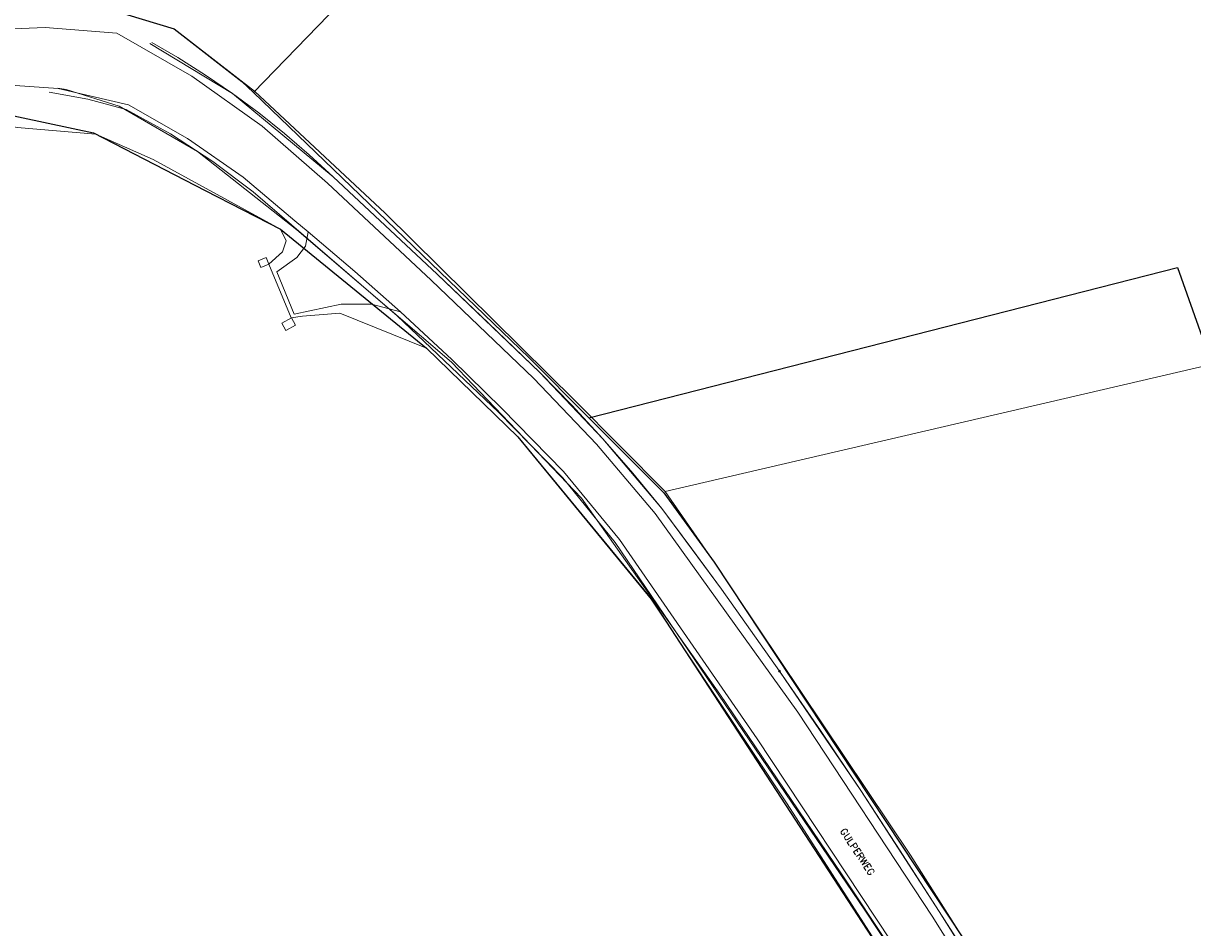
# Model space of a CAD drawing. Header units: metres. Extents: x 190798 to 192239, y 307689 to 310000.
# Tile 36 of 107: x 191200 to 191269, y 309526 to 309579. Entities that reach past the tile are written whole.
import ezdxf
from ezdxf.lldxf.tags import DXFTag

# ---------------------------------------------------------------- set-up
doc = ezdxf.new("R2010")
doc.units = ezdxf.units.M
for name, color, linetype, lineweight in [('B-WE-KL-DATA-G', 90, 'KL-DATA-N', 5), ('B-WE-KL-ET_LS-G', 190, 'KL-LS-N', 5), ('B-WE-KL-WATER-G', 170, 'KL-WATER-N', 5), ('PH-BEST-KANTVERHARDING', 253, 'Continuous', 9), ('PH-BEST-STAATNAAM', 2, 'Continuous', 9)]:
    doc.layers.add(name, color=color, linetype=linetype, lineweight=lineweight)
doc.layers.add('PH-BEST-KADASTRALE-GRENS', color=150, linetype='KG-KADASTRAAL-SO')
doc.layers.add('PH-BEST-KL-LAAGSPANNING-ENEXIS', color=12, linetype='1-200 LAAGSPANNING')
doc.styles.add('NLCS-ISO', font='NLCS-ISO.ttf')
doc.styles.add('ROMANS', font='romans.shx')
doc.styles.get("Standard").update_dxf_attribs({"font": 'arial.ttf'})
doc.linetypes.add('1-200 LAAGSPANNING', pattern='A,1.5,-0.6,["LS",ROMANS,S=0.24,R=0,X=-0.45,Y=-0.12],-0.05', length=2.15)
tags = doc.linetypes.add('KG-KADASTRAAL-SO', pattern='A,5.5,-2,["K",Standard,S=1.8,R=0,X=0,Y=-0.9],-2,5.5,-2,[5,NLCS.SHX,S=0.75,R=0,X=0,Y=0],-2', length=19).pattern_tags.tags
tags[6] = DXFTag(74, 10)
tags = doc.linetypes.add('KL-DATA-N', pattern='A,4,-1,[101,NLCS.SHX,S=0.5,R=0,X=0,Y=0],-1,4,-1,["D",Standard,S=1,R=0,X=-0.25,Y=-0.5],-1.5', length=12.5).pattern_tags.tags
tags[18] = DXFTag(74, 10)
tags = doc.linetypes.add('KL-LS-N', pattern='A,4,-1,[103,NLCS.SHX,S=0.75,R=0,X=0,Y=0],-1,4,-1,["L",Standard,S=1,R=0,X=0,Y=-0.5],-2', length=13).pattern_tags.tags
tags[18] = DXFTag(74, 10)
doc.linetypes.add('KL-WATER-N', pattern='A,7,-0.5,[168,NLCS.SHX,S=0.75,R=0,X=0.75,Y=0],-2', length=9.5)

# ---------------------------------------------------------------- blocks, each defined once
blk = doc.blocks.new('SKL-WTB_HULP_MOF-SO')
at = {"linetype": 'ByBlock', "lineweight": 18}
h = blk.add_hatch(color=0, dxfattribs=at)
h.dxf.hatch_style = 1
h.paths.add_polyline_path([(-0.5625, 0, 1), (0.5625, 0, 1)])
at = {"color": 0, "linetype": 'ByBlock', "lineweight": 18}
blk.add_circle((0, 0), 0.5625, dxfattribs=at)
at = {"color": 0, "linetype": 'ByBlock', "lineweight": 18, "style": 'NLCS-ISO', "flags": 1}
for tag, p in [('TYPE', (1.5, 0)), ('OMSCHRIJVING', (1.5, -3)), ('LABEL', (1.5, -1.5))]:
    blk.add_attdef(tag, p, '', height=1, dxfattribs=at)

msp = doc.modelspace()

# ---------------------------------------------------------------- linework, layer by layer
at = {"layer": 'B-WE-KL-DATA-G', "ltscale": 0.2}
msp.add_lwpolyline([(191263.054, 309505.994), (191263.054, 309505.994), (191263.053, 309506.124), (191259.93, 309511.225), (191254.136, 309520.687), (191249.748, 309527.317), (191235.126, 309548.857), (191232.06, 309552.65), (191228.275, 309556.502), (191222.35, 309562.139), (191216.156, 309567.479), (191213.911, 309569.414), (191211.539, 309571.192), (191209.051, 309572.804), (191206.459, 309574.242), (191204.221, 309574.844), (191201.939, 309575.246)], dxfattribs=at)
at = {"layer": 'B-WE-KL-ET_LS-G', "ltscale": 0.2}
for points in [[(191207.848, 309578.105), (191212.695, 309575.17), (191218.597, 309570.282), (191224.679, 309564.58), (191230.699, 309558.813), (191234.398, 309554.941), (191237.861, 309550.856), (191241.348, 309546.114), (191244.756, 309541.316)], [(191207.964, 309578.161), (191209.491, 309577.275), (191211.112, 309576.252), (191212.695, 309575.17), (191214.237, 309574.03), (191215.736, 309572.835), (191217.19, 309571.585), (191218.597, 309570.282), (191221.646, 309567.439), (191224.679, 309564.58), (191227.697, 309561.705), (191230.699, 309558.813), (191232.577, 309556.904), (191234.398, 309554.941), (191236.16, 309552.924), (191237.861, 309550.856), (191239.614, 309548.492), (191241.348, 309546.114), (191243.062, 309543.722), (191244.756, 309541.316)], [(191244.756, 309541.316), (191249.513, 309534.327), (191254.105, 309527.229), (191258.504, 309520.246), (191262.599, 309513.08), (191266.466, 309508.474), (191268.099, 309507.851), (191270.993, 309508.27)], [(191244.756, 309541.316), (191247.155, 309537.836), (191249.513, 309534.327), (191251.83, 309530.792), (191254.105, 309527.229), (191255.233, 309525.501), (191256.342, 309523.761), (191257.433, 309522.009), (191258.504, 309520.246), (191259.557, 309518.471), (191260.59, 309516.685), (191261.604, 309514.888), (191262.599, 309513.08), (191266.466, 309508.474), (191266.623, 309508.309), (191266.8, 309508.165), (191266.994, 309508.045), (191267.202, 309507.951), (191267.419, 309507.883), (191267.644, 309507.844), (191267.872, 309507.833), (191268.099, 309507.851), (191270.993, 309508.27)]]:
    msp.add_lwpolyline(points, dxfattribs=at)
at = {"layer": 'B-WE-KL-WATER-G', "ltscale": 0.2}
msp.add_lwpolyline([(191259.743, 309510.176), (191256.761, 309516.839), (191248.391, 309529.436), (191241.254, 309539.96), (191233.149, 309551.452), (191225.528, 309559.436), (191216.455, 309567.178), (191210.649, 309571.775), (191206.052, 309574.436), (191202.947, 309575.398), (191202.455, 309575.48)], dxfattribs=at)
at = {"layer": 'PH-BEST-KADASTRALE-GRENS'}
for p, q in [((191198.929, 309574.056), (191204.541, 309572.86)), ((191233.582, 309556.174), (191268.086, 309564.97)), ((191268.086, 309564.97), (191270.3, 309558.741))]:
    msp.add_line(p, q, dxfattribs=at)
at = {"layer": 'PH-BEST-KADASTRALE-GRENS', "ltscale": 0.2, "flags": 128}
for points in [[(191089.701, 309748.398), (191090.944, 309747.558), (191095.531, 309743.99), (191099.86, 309740.165), (191102.287, 309737.546), (191103.16, 309736.859), (191103.778, 309737.645), (191107.87, 309734.429), (191112.248, 309726.64), (191117.227, 309713.705), (191128.109, 309678.911), (191134.906, 309656.304), (191138.408, 309643.267), (191141.691, 309631.042), (191147.747, 309604.102), (191150.361, 309588.59), (191150.069, 309582.34), (191152.521, 309579.11), (191153.008, 309578.703), (191158.41, 309574.18), (191160.67, 309573.82), (191162.105, 309573.951), (191166.088, 309574.315), (191184.42, 309578.93), (191190.421, 309580.02), (191203.64, 309580.68), (191209.281, 309578.96), (191213.24, 309575.883), (191213.914, 309575.235)], [(191213.914, 309575.235), (191249.779, 309612.222), (191264.376, 309629.265)], [(191213.914, 309575.235), (191230.054, 309559.708), (191233.582, 309556.174)], [(191204.541, 309572.86), (191211.091, 309569.491), (191215.513, 309567.216), (191224.066, 309560.254), (191229.411, 309555.06), (191232.796, 309550.943), (191234.452, 309548.928), (191237.245, 309545.532), (191254.102, 309519.686), (191257.004, 309515.009), (191258.507, 309511.381), (191258.733, 309508.545)], [(191233.582, 309556.174), (191237.98, 309551.769), (191240.92, 309547.7), (191255.539, 309525.638), (191266.717, 309508)]]:
    msp.add_lwpolyline(points, dxfattribs=at)
at = {"layer": 'PH-BEST-KANTVERHARDING', "color": 8}
msp.add_line((191216.347, 309567.712), (191217.125, 309567.07), dxfattribs=at)
for points in [[(191147.439, 309605.928), (191149.17, 309594.98), (191150.361, 309588.59), (191150.13, 309583.989), (191150.069, 309582.34), (191152.521, 309579.11), (191158.41, 309574.18), (191160.67, 309573.82), (191166.089, 309574.32), (191184.42, 309578.93), (191190.421, 309580.02), (191203.64, 309580.68), (191209.281, 309578.96), (191213.989, 309575.3)], [(191189.262, 309576.981), (191193.316, 309578.168), (191197.485, 309578.856), (191201.706, 309579.034), (191205.917, 309578.701)], [(191205.917, 309578.701), (191210.311, 309576.185), (191214.437, 309573.251), (191218.256, 309569.927)], [(191189.952, 309574.322), (191194.047, 309575.377), (191198.259, 309575.764), (191202.478, 309575.472), (191206.596, 309574.51)], [(191213.989, 309575.3), (191221.642, 309568.16), (191232.78, 309557.155), (191238.051, 309551.84)], [(191206.596, 309574.51), (191210.048, 309572.543), (191213.307, 309570.271), (191216.347, 309567.712)], [(191197.2, 309573.757), (191200.06, 309573.18), (191204.69, 309572.78), (191208.039, 309571.311), (191215.51, 309567.22), (191215.84, 309566.531), (191215.631, 309565.889), (191214.82, 309565.163)], [(191218.256, 309569.927), (191224.335, 309564.228), (191230.353, 309558.463)], [(191216.453, 309565.568), (191216.978, 309566.234), (191217.125, 309567.07)], [(191217.125, 309567.07), (191219.861, 309564.749), (191222.544, 309562.371)], [(191214.82, 309565.163), (191214.665, 309565.556), (191214.191, 309565.369), (191214.346, 309564.976), (191214.82, 309565.163)], [(191219.055, 309562.833), (191216.302, 309562.247), (191215.288, 309564.717), (191216.453, 309565.568)], [(191214.82, 309565.163), (191216.14, 309562.031), (191216.8, 309562.121), (191218.989, 309562.3), (191224.071, 309560.249), (191229.411, 309555.06), (191237.241, 309545.529), (191245.209, 309533.55), (191256.819, 309515.45), (191258.509, 309511.38), (191258.731, 309508.541), (191240.621, 309505.89), (191222.2, 309501.4), (191201.241, 309495.329), (191186.46, 309490.611), (191162.191, 309477.63)], [(191222.544, 309562.371), (191220.83, 309562.829), (191219.055, 309562.833)], [(191222.544, 309562.371), (191225.553, 309559.578), (191228.488, 309556.715)], [(191216.141, 309562.025), (191215.586, 309561.716), (191215.823, 309561.291), (191216.378, 309561.599), (191216.141, 309562.025)], [(191271.611, 309559.76), (191270.548, 309559.405), (191238.051, 309551.84)], [(191230.353, 309558.463), (191234.032, 309554.612), (191237.476, 309550.549)], [(191228.488, 309556.715), (191232.094, 309553.02), (191235.372, 309549.03)], [(191238.051, 309551.84), (191240.92, 309547.7), (191252.439, 309530.531), (191263.131, 309513.659), (191271.8, 309514.981), (191285.069, 309518.191)], [(191237.476, 309550.549), (191245.821, 309538.915), (191253.695, 309526.958)], [(191235.372, 309549.03), (191243.439, 309537.343), (191251.287, 309525.508)], [(191253.695, 309526.958), (191258.083, 309519.993), (191262.167, 309512.845)]]:
    msp.add_lwpolyline(points, dxfattribs=at)

# ---------------------------------------------------------------- block references
at = {"layer": 'PH-BEST-KL-LAAGSPANNING-ENEXIS', "xscale": 0.1, "yscale": 0.1, "zscale": 0.1}
msp.add_blockref('SKL-WTB_HULP_MOF-SO', (191244.756, 309541.316), dxfattribs=at)

# ---------------------------------------------------------------- texts
at = {"layer": 'PH-BEST-STAATNAAM', "linetype": 'Continuous', "lineweight": 0, "style": 'ROMANS'}
msp.add_text('GULPERWEG', height=0.4, rotation=303.54907, dxfattribs=at).set_placement((191248.283, 309531.945))

doc.saveas('drawing.dxf')
